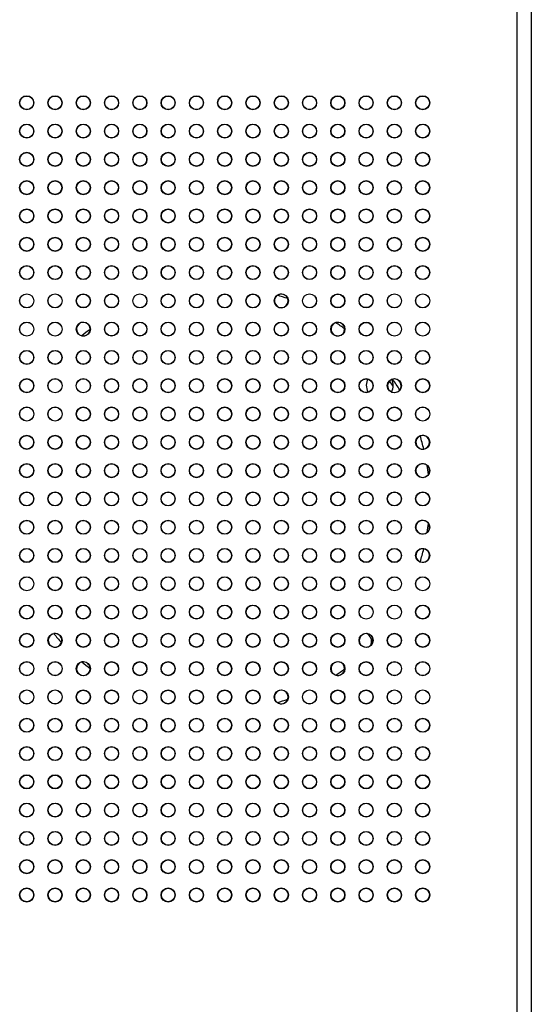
# Model space of a CAD drawing. Header units: millimetres. Extents: x 1141 to 9683, y 1625 to 6203.
# Tile 18 of 118: x 1763 to 1835, y 2592 to 2731. Entities that reach past the tile are written whole.
import ezdxf

# ---------------------------------------------------------------- set-up
doc = ezdxf.new("R2010")
doc.units = ezdxf.units.MM
doc.header["$LTSCALE"] = 25

msp = doc.modelspace()

# ---------------------------------------------------------------- linework, layer by layer
at = {"color": 7, "linetype": 'Continuous', "lineweight": 25}
for p, q in [((1832.94, 2163.67), (1832.94, 3033.67)), ((1834.94, 3033.67), (1834.94, 2163.67)), ((1799.03, 2692.46), (1799.03, 2692.46)), ((1800.49, 2691.99), (1800.5, 2691.99)), ((1807.29, 2688.59), (1807.29, 2688.59)), ((1771.39, 2686.73), (1771.39, 2686.73)), ((1772.54, 2687.65), (1772.55, 2687.65)), ((1808.54, 2687.7), (1808.55, 2687.7)), ((1815.41, 2679.6), (1814.91, 2680.37)), ((1815.35, 2680.61), (1815.35, 2680.61)), ((1816.33, 2679.07), (1816.33, 2679.07)), ((1819.23, 2672.57), (1819.23, 2672.57)), ((1819.74, 2670.73), (1819.74, 2670.72)), ((1820.21, 2668.41), (1820.21, 2668.41)), ((1820.38, 2667.14), (1820.38, 2667.14)), ((1820.38, 2660.22), (1820.38, 2660.21)), ((1820.21, 2658.94), (1820.21, 2658.94)), ((1819.74, 2656.63), (1819.74, 2656.62)), ((1819.23, 2654.78), (1819.23, 2654.78)), ((1767.41, 2644.62), (1767.41, 2644.62)), ((1811.67, 2644.64), (1811.68, 2644.63)), ((1811.85, 2644.51), (1811.68, 2644.63)), ((1768.5, 2643.37), (1768.5, 2643.37)), ((1812.21, 2642.95), (1812.21, 2642.94)), ((1771.39, 2640.62), (1771.39, 2640.62)), ((1772.55, 2639.7), (1772.54, 2639.7)), ((1808.55, 2639.65), (1808.54, 2639.65)), ((1807.29, 2638.76), (1807.29, 2638.76)), ((1800.5, 2635.36), (1800.49, 2635.36)), ((1799.03, 2634.89), (1799.03, 2634.89))]:
    msp.add_line(p, q, dxfattribs=at)
at = {"color": 7, "linetype": 'Continuous', "lineweight": 25, "flags": 128}
for points in [[(1811.62, 2679.74), (1811.76, 2680.46), (1811.83, 2680.61)], [(1811.89, 2678.76), (1811.76, 2679.01), (1811.62, 2679.74)]]:
    msp.add_lwpolyline(points, dxfattribs=at)
at = {"color": 7, "linetype": 'Continuous', "lineweight": 25}
for centre, radius in [((1763.58, 2719.68), 1), ((1763.58, 2719.68), 0.962), ((1767.58, 2719.68), 1), ((1767.58, 2719.68), 0.962), ((1771.58, 2719.68), 1), ((1771.58, 2719.68), 0.962), ((1775.58, 2719.68), 1), ((1775.58, 2719.68), 0.962), ((1779.58, 2719.68), 1), ((1779.58, 2719.68), 0.962), ((1783.58, 2719.68), 1), ((1783.58, 2719.68), 0.962), ((1787.58, 2719.68), 1), ((1787.58, 2719.68), 0.962), ((1791.58, 2719.68), 1), ((1791.58, 2719.68), 0.962), ((1795.58, 2719.68), 1), ((1795.58, 2719.68), 0.962), ((1799.58, 2719.68), 1), ((1799.58, 2719.68), 0.962), ((1803.58, 2719.68), 1), ((1803.58, 2719.68), 0.962), ((1807.58, 2719.68), 1), ((1807.58, 2719.68), 0.962), ((1811.58, 2719.68), 1), ((1811.58, 2719.68), 0.962), ((1815.58, 2719.68), 1), ((1815.58, 2719.68), 0.962), ((1819.58, 2719.68), 1), ((1819.58, 2719.68), 0.962), ((1763.58, 2715.68), 1), ((1763.58, 2715.68), 0.962), ((1767.58, 2715.68), 1), ((1767.58, 2715.68), 0.962), ((1771.58, 2715.68), 1), ((1771.58, 2715.68), 0.962), ((1775.58, 2715.68), 1), ((1775.58, 2715.68), 0.962), ((1779.58, 2715.68), 1), ((1779.58, 2715.68), 0.962), ((1783.58, 2715.68), 1), ((1783.58, 2715.68), 0.962), ((1787.58, 2715.68), 1), ((1787.58, 2715.68), 0.962), ((1791.58, 2715.68), 1), ((1791.58, 2715.68), 0.962), ((1795.58, 2715.68), 1), ((1795.58, 2715.68), 0.962), ((1799.58, 2715.68), 1), ((1799.58, 2715.68), 0.962), ((1803.58, 2715.68), 1), ((1803.58, 2715.68), 0.962), ((1807.58, 2715.68), 1), ((1807.58, 2715.68), 0.962), ((1811.58, 2715.68), 1), ((1811.58, 2715.68), 0.962), ((1815.58, 2715.68), 1), ((1815.58, 2715.68), 0.962), ((1819.58, 2715.68), 1), ((1819.58, 2715.68), 0.962), ((1763.58, 2711.68), 1), ((1763.58, 2711.68), 0.962), ((1767.58, 2711.68), 1), ((1767.58, 2711.68), 0.962), ((1771.58, 2711.68), 1), ((1771.58, 2711.68), 0.962), ((1775.58, 2711.68), 1), ((1775.58, 2711.68), 0.962), ((1779.58, 2711.68), 1), ((1779.58, 2711.68), 0.962), ((1783.58, 2711.68), 1), ((1783.58, 2711.68), 0.962), ((1787.58, 2711.68), 1), ((1787.58, 2711.68), 0.962), ((1791.58, 2711.68), 1), ((1791.58, 2711.68), 0.962), ((1795.58, 2711.68), 1), ((1795.58, 2711.68), 0.962), ((1799.58, 2711.68), 1), ((1799.58, 2711.68), 0.962), ((1803.58, 2711.68), 1), ((1803.58, 2711.68), 0.962), ((1807.58, 2711.68), 1), ((1807.58, 2711.68), 0.962), ((1811.58, 2711.68), 1), ((1811.58, 2711.68), 0.962), ((1815.58, 2711.68), 1), ((1815.58, 2711.68), 0.962), ((1819.58, 2711.68), 1), ((1819.58, 2711.68), 0.962), ((1763.58, 2707.68), 1), ((1763.58, 2707.68), 0.962), ((1767.58, 2707.68), 1), ((1767.58, 2707.68), 0.962), ((1771.58, 2707.68), 1), ((1771.58, 2707.68), 0.962), ((1775.58, 2707.68), 1), ((1775.58, 2707.68), 0.962), ((1779.58, 2707.68), 1), ((1779.58, 2707.68), 0.962), ((1783.58, 2707.68), 1), ((1783.58, 2707.68), 0.962), ((1787.58, 2707.68), 1), ((1787.58, 2707.68), 0.962), ((1791.58, 2707.68), 1), ((1791.58, 2707.68), 0.962), ((1795.58, 2707.68), 1), ((1795.58, 2707.68), 0.962), ((1799.58, 2707.68), 1), ((1799.58, 2707.68), 0.962), ((1803.58, 2707.68), 1), ((1803.58, 2707.68), 0.962), ((1807.58, 2707.68), 1), ((1807.58, 2707.68), 0.962), ((1811.58, 2707.68), 1), ((1811.58, 2707.68), 0.962), ((1815.58, 2707.68), 1), ((1815.58, 2707.68), 0.962), ((1819.58, 2707.68), 1), ((1819.58, 2707.68), 0.962), ((1763.58, 2703.68), 1), ((1763.58, 2703.68), 0.962), ((1767.58, 2703.68), 1), ((1767.58, 2703.68), 0.962), ((1771.58, 2703.68), 1), ((1771.58, 2703.68), 0.962), ((1775.58, 2703.68), 1), ((1775.58, 2703.68), 0.962), ((1779.58, 2703.68), 1), ((1779.58, 2703.68), 0.962), ((1783.58, 2703.68), 1), ((1783.58, 2703.68), 0.962), ((1787.58, 2703.68), 1), ((1787.58, 2703.68), 0.962), ((1791.58, 2703.68), 1), ((1791.58, 2703.68), 0.962), ((1795.58, 2703.68), 1), ((1795.58, 2703.68), 0.962), ((1799.58, 2703.68), 1), ((1799.58, 2703.68), 0.962), ((1803.58, 2703.68), 1), ((1803.58, 2703.68), 0.962), ((1807.58, 2703.68), 1), ((1807.58, 2703.68), 0.962), ((1811.58, 2703.68), 1), ((1811.58, 2703.68), 0.962), ((1815.58, 2703.68), 1), ((1815.58, 2703.68), 0.962), ((1819.58, 2703.68), 1), ((1819.58, 2703.68), 0.962), ((1763.58, 2699.68), 1), ((1763.58, 2699.68), 0.962), ((1767.58, 2699.68), 1), ((1767.58, 2699.68), 0.962), ((1771.58, 2699.68), 1), ((1771.58, 2699.68), 0.962), ((1775.58, 2699.68), 1), ((1775.58, 2699.68), 0.962), ((1779.58, 2699.68), 1), ((1779.58, 2699.68), 0.962), ((1783.58, 2699.68), 1), ((1783.58, 2699.68), 0.962), ((1787.58, 2699.68), 1), ((1787.58, 2699.68), 0.962), ((1791.58, 2699.68), 1), ((1791.58, 2699.68), 0.962), ((1795.58, 2699.68), 1), ((1795.58, 2699.68), 0.962), ((1799.58, 2699.68), 1), ((1799.58, 2699.68), 0.962), ((1803.58, 2699.68), 1), ((1803.58, 2699.68), 0.962), ((1807.58, 2699.68), 1), ((1807.58, 2699.68), 0.962), ((1811.58, 2699.68), 1), ((1811.58, 2699.68), 0.962), ((1815.58, 2699.68), 1), ((1815.58, 2699.68), 0.962), ((1819.58, 2699.68), 1), ((1819.58, 2699.68), 0.962), ((1763.58, 2695.68), 1), ((1763.58, 2695.68), 0.962), ((1767.58, 2695.68), 1), ((1767.58, 2695.68), 0.962), ((1771.58, 2695.68), 1), ((1771.58, 2695.68), 0.962), ((1775.58, 2695.68), 1), ((1775.58, 2695.68), 0.962), ((1779.58, 2695.68), 1), ((1779.58, 2695.68), 0.962), ((1783.58, 2695.68), 1), ((1783.58, 2695.68), 0.962), ((1787.58, 2695.68), 1), ((1787.58, 2695.68), 0.962), ((1791.58, 2695.68), 1), ((1791.58, 2695.68), 0.962), ((1795.58, 2695.68), 1), ((1795.58, 2695.68), 0.962), ((1799.58, 2695.68), 1), ((1799.58, 2695.68), 0.962), ((1803.58, 2695.68), 1), ((1803.58, 2695.68), 0.962), ((1807.58, 2695.68), 1), ((1807.58, 2695.68), 0.962), ((1811.58, 2695.68), 1), ((1811.58, 2695.68), 0.962), ((1815.58, 2695.68), 1), ((1815.58, 2695.68), 0.962), ((1819.58, 2695.68), 1), ((1819.58, 2695.68), 0.962), ((1763.58, 2691.68), 1), ((1763.58, 2691.68), 0.988), ((1767.58, 2691.68), 1), ((1767.58, 2691.68), 0.988), ((1771.58, 2691.68), 1), ((1771.58, 2691.68), 0.962), ((1775.58, 2691.68), 1), ((1775.58, 2691.68), 0.962), ((1779.58, 2691.68), 1), ((1779.58, 2691.68), 0.988), ((1783.58, 2691.68), 1), ((1783.58, 2691.68), 0.965), ((1787.58, 2691.68), 1), ((1787.58, 2691.68), 0.965), ((1791.58, 2691.68), 1), ((1791.58, 2691.68), 0.965), ((1795.58, 2691.68), 1), ((1795.58, 2691.68), 0.965), ((1799.58, 2691.68), 1), ((1803.58, 2691.68), 1), ((1803.58, 2691.68), 0.988), ((1807.58, 2691.68), 1), ((1807.58, 2691.68), 0.962), ((1811.58, 2691.68), 1), ((1811.58, 2691.68), 0.962), ((1815.58, 2691.68), 1), ((1815.58, 2691.68), 0.988), ((1819.58, 2691.68), 1), ((1819.58, 2691.68), 0.988), ((1763.58, 2687.68), 1), ((1763.58, 2687.68), 0.988), ((1767.58, 2687.68), 1), ((1767.58, 2687.68), 0.988), ((1771.58, 2687.68), 1), ((1775.58, 2687.68), 1), ((1775.58, 2687.68), 0.965), ((1779.58, 2687.68), 1), ((1779.58, 2687.68), 0.965), ((1783.58, 2687.68), 1), ((1783.58, 2687.68), 0.965), ((1787.58, 2687.68), 1), ((1787.58, 2687.68), 0.965), ((1791.58, 2687.68), 1), ((1791.58, 2687.68), 0.965), ((1795.58, 2687.68), 1), ((1795.58, 2687.68), 0.965), ((1799.58, 2687.68), 1), ((1799.58, 2687.68), 0.965), ((1803.58, 2687.68), 1), ((1803.58, 2687.68), 0.965), ((1807.58, 2687.68), 1), ((1811.58, 2687.68), 1), ((1811.58, 2687.68), 0.962), ((1815.58, 2687.68), 1), ((1815.58, 2687.68), 0.988), ((1819.58, 2687.68), 1), ((1819.58, 2687.68), 0.988), ((1763.58, 2683.68), 1), ((1763.58, 2683.68), 0.962), ((1767.58, 2683.68), 1), ((1767.58, 2683.68), 0.962), ((1771.58, 2683.68), 1), ((1771.58, 2683.68), 0.965), ((1775.58, 2683.68), 1), ((1775.58, 2683.68), 0.965), ((1779.58, 2683.68), 1), ((1779.58, 2683.68), 0.965), ((1783.58, 2683.68), 1), ((1783.58, 2683.68), 0.965), ((1787.58, 2683.68), 1), ((1787.58, 2683.68), 0.965), ((1791.58, 2683.68), 1), ((1791.58, 2683.68), 0.965), ((1795.58, 2683.68), 1), ((1795.58, 2683.68), 0.965), ((1799.58, 2683.68), 1), ((1799.58, 2683.68), 0.965), ((1803.58, 2683.68), 1), ((1803.58, 2683.68), 0.965), ((1807.58, 2683.68), 1), ((1807.58, 2683.68), 0.965), ((1811.58, 2683.68), 1), ((1811.58, 2683.68), 0.965), ((1815.58, 2683.68), 1), ((1815.58, 2683.68), 0.962), ((1819.58, 2683.68), 1), ((1819.58, 2683.68), 0.962), ((1763.58, 2679.68), 1), ((1763.58, 2679.68), 0.962), ((1767.58, 2679.68), 1), ((1767.58, 2679.68), 0.988), ((1771.58, 2679.68), 1), ((1771.58, 2679.68), 0.988), ((1775.58, 2679.68), 1), ((1775.58, 2679.68), 0.965), ((1779.58, 2679.68), 1), ((1779.58, 2679.68), 0.965), ((1783.58, 2679.68), 1), ((1783.58, 2679.68), 0.965), ((1787.58, 2679.68), 1), ((1787.58, 2679.68), 0.965), ((1791.58, 2679.68), 1), ((1791.58, 2679.68), 0.965), ((1795.58, 2679.68), 1), ((1795.58, 2679.68), 0.965), ((1799.58, 2679.68), 1), ((1799.58, 2679.68), 0.965), ((1803.58, 2679.68), 1), ((1803.58, 2679.68), 0.965), ((1807.58, 2679.68), 1), ((1807.58, 2679.68), 0.965), ((1811.58, 2679.68), 1), ((1811.58, 2679.68), 0.965), ((1815.58, 2679.68), 1), ((1819.58, 2679.68), 1), ((1819.58, 2679.68), 0.962), ((1763.58, 2675.68), 1), ((1763.58, 2675.68), 0.988), ((1767.58, 2675.68), 1), ((1767.58, 2675.68), 0.988), ((1771.58, 2675.68), 1), ((1771.58, 2675.68), 0.965), ((1775.58, 2675.68), 1), ((1775.58, 2675.68), 0.965), ((1779.58, 2675.68), 1), ((1779.58, 2675.68), 0.965), ((1783.58, 2675.68), 1), ((1783.58, 2675.68), 0.965), ((1787.58, 2675.68), 1), ((1787.58, 2675.68), 0.965), ((1791.58, 2675.68), 1), ((1791.58, 2675.68), 0.965), ((1795.58, 2675.68), 1), ((1795.58, 2675.68), 0.965), ((1799.58, 2675.68), 1), ((1799.58, 2675.68), 0.965), ((1803.58, 2675.68), 1), ((1803.58, 2675.68), 0.965), ((1807.58, 2675.68), 1), ((1807.58, 2675.68), 0.965), ((1811.58, 2675.68), 1), ((1811.58, 2675.68), 0.965), ((1815.58, 2675.68), 1), ((1815.58, 2675.68), 0.965), ((1819.58, 2675.68), 1), ((1819.58, 2675.68), 0.988), ((1763.58, 2671.68), 1), ((1763.58, 2671.68), 0.965), ((1767.58, 2671.68), 1), ((1767.58, 2671.68), 0.965), ((1771.58, 2671.68), 1), ((1771.58, 2671.68), 0.965), ((1775.58, 2671.68), 1), ((1775.58, 2671.68), 0.965), ((1779.58, 2671.68), 1), ((1779.58, 2671.68), 0.965), ((1783.58, 2671.68), 1), ((1783.58, 2671.68), 0.965), ((1787.58, 2671.68), 1), ((1787.58, 2671.68), 0.965), ((1791.58, 2671.68), 1), ((1791.58, 2671.68), 0.965), ((1795.58, 2671.68), 1), ((1795.58, 2671.68), 0.965), ((1799.58, 2671.68), 1), ((1799.58, 2671.68), 0.965), ((1803.58, 2671.68), 1), ((1803.58, 2671.68), 0.965), ((1807.58, 2671.68), 1), ((1807.58, 2671.68), 0.965), ((1811.58, 2671.68), 1), ((1811.58, 2671.68), 0.965), ((1815.58, 2671.68), 1), ((1815.58, 2671.68), 0.965), ((1819.58, 2671.68), 1), ((1763.58, 2667.68), 1), ((1763.58, 2667.68), 0.965), ((1767.58, 2667.68), 1), ((1767.58, 2667.68), 0.965), ((1771.58, 2667.68), 1), ((1771.58, 2667.68), 0.965), ((1775.58, 2667.68), 1), ((1775.58, 2667.68), 0.965), ((1779.58, 2667.68), 1), ((1779.58, 2667.68), 0.965), ((1783.58, 2667.68), 1), ((1783.58, 2667.68), 0.965), ((1787.58, 2667.68), 1), ((1787.58, 2667.68), 0.965), ((1791.58, 2667.68), 1), ((1791.58, 2667.68), 0.965), ((1795.58, 2667.68), 1), ((1795.58, 2667.68), 0.965), ((1799.58, 2667.68), 1), ((1799.58, 2667.68), 0.965), ((1803.58, 2667.68), 1), ((1803.58, 2667.68), 0.965), ((1807.58, 2667.68), 1), ((1807.58, 2667.68), 0.965), ((1811.58, 2667.68), 1), ((1811.58, 2667.68), 0.965), ((1815.58, 2667.68), 1), ((1815.58, 2667.68), 0.965), ((1819.58, 2667.68), 1), ((1763.58, 2663.68), 1), ((1763.58, 2663.68), 0.965), ((1767.58, 2663.68), 1), ((1767.58, 2663.68), 0.965), ((1771.58, 2663.68), 1), ((1771.58, 2663.68), 0.965), ((1775.58, 2663.68), 1), ((1775.58, 2663.68), 0.965), ((1779.58, 2663.68), 1), ((1779.58, 2663.68), 0.965), ((1783.58, 2663.68), 1), ((1783.58, 2663.68), 0.965), ((1787.58, 2663.68), 1), ((1787.58, 2663.68), 0.965), ((1791.58, 2663.68), 1), ((1791.58, 2663.68), 0.965), ((1795.58, 2663.68), 1), ((1795.58, 2663.68), 0.965), ((1799.58, 2663.68), 1), ((1799.58, 2663.68), 0.965), ((1803.58, 2663.68), 1), ((1803.58, 2663.68), 0.965), ((1807.58, 2663.68), 1), ((1807.58, 2663.68), 0.965), ((1811.58, 2663.68), 1), ((1811.58, 2663.68), 0.965), ((1815.58, 2663.68), 1), ((1815.58, 2663.68), 0.965), ((1819.58, 2663.68), 1), ((1819.58, 2663.68), 0.965), ((1763.58, 2659.68), 1), ((1763.58, 2659.68), 0.965), ((1767.58, 2659.68), 1), ((1767.58, 2659.68), 0.965), ((1771.58, 2659.68), 1), ((1771.58, 2659.68), 0.965), ((1775.58, 2659.68), 1), ((1775.58, 2659.68), 0.965), ((1779.58, 2659.68), 1), ((1779.58, 2659.68), 0.965), ((1783.58, 2659.68), 1), ((1783.58, 2659.68), 0.965), ((1787.58, 2659.68), 1), ((1787.58, 2659.68), 0.965), ((1791.58, 2659.68), 1), ((1791.58, 2659.68), 0.965), ((1795.58, 2659.68), 1), ((1795.58, 2659.68), 0.965), ((1799.58, 2659.68), 1), ((1799.58, 2659.68), 0.965), ((1803.58, 2659.68), 1), ((1803.58, 2659.68), 0.965), ((1807.58, 2659.68), 1), ((1807.58, 2659.68), 0.965), ((1811.58, 2659.68), 1), ((1811.58, 2659.68), 0.965), ((1815.58, 2659.68), 1), ((1815.58, 2659.68), 0.965), ((1819.58, 2659.68), 1), ((1763.58, 2655.68), 1), ((1763.58, 2655.68), 0.965), ((1767.58, 2655.68), 1), ((1767.58, 2655.68), 0.965), ((1771.58, 2655.68), 1), ((1771.58, 2655.68), 0.965), ((1775.58, 2655.68), 1), ((1775.58, 2655.68), 0.965), ((1779.58, 2655.68), 1), ((1779.58, 2655.68), 0.965), ((1783.58, 2655.68), 1), ((1783.58, 2655.68), 0.965), ((1787.58, 2655.68), 1), ((1787.58, 2655.68), 0.965), ((1791.58, 2655.68), 1), ((1791.58, 2655.68), 0.965), ((1795.58, 2655.68), 1), ((1795.58, 2655.68), 0.965), ((1799.58, 2655.68), 1), ((1799.58, 2655.68), 0.965), ((1803.58, 2655.68), 1), ((1803.58, 2655.68), 0.965), ((1807.58, 2655.68), 1), ((1807.58, 2655.68), 0.965), ((1811.58, 2655.68), 1), ((1811.58, 2655.68), 0.965), ((1815.58, 2655.68), 1), ((1815.58, 2655.68), 0.965), ((1819.58, 2655.68), 1), ((1763.58, 2651.68), 1), ((1763.58, 2651.68), 0.988), ((1767.58, 2651.68), 1), ((1767.58, 2651.68), 0.965), ((1771.58, 2651.68), 1), ((1771.58, 2651.68), 0.965), ((1775.58, 2651.68), 1), ((1775.58, 2651.68), 0.965), ((1779.58, 2651.68), 1), ((1779.58, 2651.68), 0.965), ((1783.58, 2651.68), 1), ((1783.58, 2651.68), 0.965), ((1787.58, 2651.68), 1), ((1787.58, 2651.68), 0.965), ((1791.58, 2651.68), 1), ((1791.58, 2651.68), 0.965), ((1795.58, 2651.68), 1), ((1795.58, 2651.68), 0.965), ((1799.58, 2651.68), 1), ((1799.58, 2651.68), 0.965), ((1803.58, 2651.68), 1), ((1803.58, 2651.68), 0.965), ((1807.58, 2651.68), 1), ((1807.58, 2651.68), 0.965), ((1811.58, 2651.68), 1), ((1811.58, 2651.68), 0.965), ((1815.58, 2651.68), 1), ((1815.58, 2651.68), 0.988), ((1819.58, 2651.68), 1), ((1819.58, 2651.68), 0.988), ((1763.58, 2647.68), 1), ((1763.58, 2647.68), 0.962), ((1767.58, 2647.68), 1), ((1767.58, 2647.68), 0.965), ((1771.58, 2647.68), 1), ((1771.58, 2647.68), 0.965), ((1775.58, 2647.68), 1), ((1775.58, 2647.68), 0.965), ((1779.58, 2647.68), 1), ((1779.58, 2647.68), 0.965), ((1783.58, 2647.68), 1), ((1783.58, 2647.68), 0.965), ((1787.58, 2647.68), 1), ((1787.58, 2647.68), 0.965), ((1791.58, 2647.68), 1), ((1791.58, 2647.68), 0.965), ((1795.58, 2647.68), 1), ((1795.58, 2647.68), 0.965), ((1799.58, 2647.68), 1), ((1799.58, 2647.68), 0.965), ((1803.58, 2647.68), 1), ((1803.58, 2647.68), 0.965), ((1807.58, 2647.68), 1), ((1807.58, 2647.68), 0.965), ((1811.58, 2647.68), 1), ((1811.58, 2647.68), 0.988), ((1815.58, 2647.68), 1), ((1815.58, 2647.68), 0.988), ((1819.58, 2647.68), 1), ((1819.58, 2647.68), 0.962), ((1763.58, 2643.68), 1), ((1763.58, 2643.68), 0.962), ((1767.58, 2643.68), 1), ((1771.58, 2643.68), 1), ((1771.58, 2643.68), 0.965), ((1775.58, 2643.68), 1), ((1775.58, 2643.68), 0.965), ((1779.58, 2643.68), 1), ((1779.58, 2643.68), 0.965), ((1783.58, 2643.68), 1), ((1783.58, 2643.68), 0.965), ((1787.58, 2643.68), 1), ((1787.58, 2643.68), 0.965), ((1791.58, 2643.68), 1), ((1791.58, 2643.68), 0.965), ((1795.58, 2643.68), 1), ((1795.58, 2643.68), 0.965), ((1799.58, 2643.68), 1), ((1799.58, 2643.68), 0.965), ((1803.58, 2643.68), 1), ((1803.58, 2643.68), 0.965), ((1807.58, 2643.68), 1), ((1807.58, 2643.68), 0.965), ((1811.58, 2643.68), 1), ((1815.58, 2643.68), 1), ((1815.58, 2643.68), 0.962), ((1819.58, 2643.68), 1), ((1819.58, 2643.68), 0.962), ((1763.58, 2639.68), 1), ((1763.58, 2639.68), 0.988), ((1767.58, 2639.68), 1), ((1767.58, 2639.68), 0.988), ((1771.58, 2639.68), 1), ((1775.58, 2639.68), 1), ((1775.58, 2639.68), 0.965), ((1779.58, 2639.68), 1), ((1779.58, 2639.68), 0.965), ((1783.58, 2639.68), 1), ((1783.58, 2639.68), 0.965), ((1787.58, 2639.68), 1), ((1787.58, 2639.68), 0.965), ((1791.58, 2639.68), 1), ((1791.58, 2639.68), 0.965), ((1795.58, 2639.68), 1), ((1795.58, 2639.68), 0.965), ((1799.58, 2639.68), 1), ((1799.58, 2639.68), 0.965), ((1803.58, 2639.68), 1), ((1803.58, 2639.68), 0.965), ((1807.58, 2639.68), 1), ((1811.58, 2639.68), 1), ((1811.58, 2639.68), 0.962), ((1815.58, 2639.68), 1), ((1815.58, 2639.68), 0.988), ((1819.58, 2639.68), 1), ((1819.58, 2639.68), 0.988), ((1763.58, 2635.68), 1), ((1763.58, 2635.68), 0.988), ((1767.58, 2635.68), 1), ((1767.58, 2635.68), 0.988), ((1771.58, 2635.68), 1), ((1771.58, 2635.68), 0.962), ((1775.58, 2635.68), 1), ((1775.58, 2635.68), 0.962), ((1779.58, 2635.68), 1), ((1779.58, 2635.68), 0.988), ((1783.58, 2635.68), 1), ((1783.58, 2635.68), 0.965), ((1787.58, 2635.68), 1), ((1787.58, 2635.68), 0.965), ((1791.58, 2635.68), 1), ((1791.58, 2635.68), 0.965), ((1795.58, 2635.68), 1), ((1795.58, 2635.68), 0.965), ((1799.58, 2635.68), 1), ((1803.58, 2635.68), 1), ((1803.58, 2635.68), 0.988), ((1807.58, 2635.68), 1), ((1807.58, 2635.68), 0.962), ((1811.58, 2635.68), 1), ((1811.58, 2635.68), 0.962), ((1815.58, 2635.68), 1), ((1815.58, 2635.68), 0.988), ((1819.58, 2635.68), 1), ((1819.58, 2635.68), 0.988), ((1763.58, 2631.68), 1), ((1763.58, 2631.68), 0.962), ((1767.58, 2631.68), 1), ((1767.58, 2631.68), 0.962), ((1771.58, 2631.68), 1), ((1771.58, 2631.68), 0.962), ((1775.58, 2631.68), 1), ((1775.58, 2631.68), 0.962), ((1779.58, 2631.68), 1), ((1779.58, 2631.68), 0.962), ((1783.58, 2631.68), 1), ((1783.58, 2631.68), 0.962), ((1787.58, 2631.68), 1), ((1787.58, 2631.68), 0.962), ((1791.58, 2631.68), 1), ((1791.58, 2631.68), 0.962), ((1795.58, 2631.68), 1), ((1795.58, 2631.68), 0.962), ((1799.58, 2631.68), 1), ((1799.58, 2631.68), 0.962), ((1803.58, 2631.68), 1), ((1803.58, 2631.68), 0.962), ((1807.58, 2631.68), 1), ((1807.58, 2631.68), 0.962), ((1811.58, 2631.68), 1), ((1811.58, 2631.68), 0.962), ((1815.58, 2631.68), 1), ((1815.58, 2631.68), 0.962), ((1819.58, 2631.68), 1), ((1819.58, 2631.68), 0.962), ((1763.58, 2627.68), 1), ((1763.58, 2627.68), 0.962), ((1767.58, 2627.68), 1), ((1767.58, 2627.68), 0.962), ((1771.58, 2627.68), 1), ((1771.58, 2627.68), 0.962), ((1775.58, 2627.68), 1), ((1775.58, 2627.68), 0.962), ((1779.58, 2627.68), 1), ((1779.58, 2627.68), 0.962), ((1783.58, 2627.68), 1), ((1783.58, 2627.68), 0.962), ((1787.58, 2627.68), 1), ((1787.58, 2627.68), 0.962), ((1791.58, 2627.68), 1), ((1791.58, 2627.68), 0.962), ((1795.58, 2627.68), 1), ((1795.58, 2627.68), 0.962), ((1799.58, 2627.68), 1), ((1799.58, 2627.68), 0.962), ((1803.58, 2627.68), 1), ((1803.58, 2627.68), 0.962), ((1807.58, 2627.68), 1), ((1807.58, 2627.68), 0.962), ((1811.58, 2627.68), 1), ((1811.58, 2627.68), 0.962), ((1815.58, 2627.68), 1), ((1815.58, 2627.68), 0.962), ((1819.58, 2627.68), 1), ((1819.58, 2627.68), 0.962), ((1763.58, 2623.68), 1), ((1763.58, 2623.68), 0.962), ((1767.58, 2623.68), 1), ((1767.58, 2623.68), 0.962), ((1771.58, 2623.68), 1), ((1771.58, 2623.68), 0.962), ((1775.58, 2623.68), 1), ((1775.58, 2623.68), 0.962), ((1779.58, 2623.68), 1), ((1779.58, 2623.68), 0.962), ((1783.58, 2623.68), 1), ((1783.58, 2623.68), 0.962), ((1787.58, 2623.68), 1), ((1787.58, 2623.68), 0.962), ((1791.58, 2623.68), 1), ((1791.58, 2623.68), 0.962), ((1795.58, 2623.68), 1), ((1795.58, 2623.68), 0.962), ((1799.58, 2623.68), 1), ((1799.58, 2623.68), 0.962), ((1803.58, 2623.68), 1), ((1803.58, 2623.68), 0.962), ((1807.58, 2623.68), 1), ((1807.58, 2623.68), 0.962), ((1811.58, 2623.68), 1), ((1811.58, 2623.68), 0.962), ((1815.58, 2623.68), 1), ((1815.58, 2623.68), 0.962), ((1819.58, 2623.68), 1), ((1819.58, 2623.68), 0.962), ((1763.58, 2619.68), 1), ((1763.58, 2619.68), 0.962), ((1767.58, 2619.68), 1), ((1767.58, 2619.68), 0.962), ((1771.58, 2619.68), 1), ((1771.58, 2619.68), 0.962), ((1775.58, 2619.68), 1), ((1775.58, 2619.68), 0.962), ((1779.58, 2619.68), 1), ((1779.58, 2619.68), 0.962), ((1783.58, 2619.68), 1), ((1783.58, 2619.68), 0.962), ((1787.58, 2619.68), 1), ((1787.58, 2619.68), 0.962), ((1791.58, 2619.68), 1), ((1791.58, 2619.68), 0.962), ((1795.58, 2619.68), 1), ((1795.58, 2619.68), 0.962), ((1799.58, 2619.68), 1), ((1799.58, 2619.68), 0.962), ((1803.58, 2619.68), 1), ((1803.58, 2619.68), 0.962), ((1807.58, 2619.68), 1), ((1807.58, 2619.68), 0.962), ((1811.58, 2619.68), 1), ((1811.58, 2619.68), 0.962), ((1815.58, 2619.68), 1), ((1815.58, 2619.68), 0.962), ((1819.58, 2619.68), 1), ((1819.58, 2619.68), 0.962), ((1763.58, 2615.68), 1), ((1763.58, 2615.68), 0.962), ((1767.58, 2615.68), 1), ((1767.58, 2615.68), 0.962), ((1771.58, 2615.68), 1), ((1771.58, 2615.68), 0.962), ((1775.58, 2615.68), 1), ((1775.58, 2615.68), 0.962), ((1779.58, 2615.68), 1), ((1779.58, 2615.68), 0.962), ((1783.58, 2615.68), 1), ((1783.58, 2615.68), 0.962), ((1787.58, 2615.68), 1), ((1787.58, 2615.68), 0.962), ((1791.58, 2615.68), 1), ((1791.58, 2615.68), 0.962), ((1795.58, 2615.68), 1), ((1795.58, 2615.68), 0.962), ((1799.58, 2615.68), 1), ((1799.58, 2615.68), 0.962), ((1803.58, 2615.68), 1), ((1803.58, 2615.68), 0.962), ((1807.58, 2615.68), 1), ((1807.58, 2615.68), 0.962), ((1811.58, 2615.68), 1), ((1811.58, 2615.68), 0.962), ((1815.58, 2615.68), 1), ((1815.58, 2615.68), 0.962), ((1819.58, 2615.68), 1), ((1819.58, 2615.68), 0.962), ((1763.58, 2611.68), 1), ((1763.58, 2611.68), 0.962), ((1767.58, 2611.68), 1), ((1767.58, 2611.68), 0.962), ((1771.58, 2611.68), 1), ((1771.58, 2611.68), 0.962), ((1775.58, 2611.68), 1), ((1775.58, 2611.68), 0.962), ((1779.58, 2611.68), 1), ((1779.58, 2611.68), 0.962), ((1783.58, 2611.68), 1), ((1783.58, 2611.68), 0.962), ((1787.58, 2611.68), 1), ((1787.58, 2611.68), 0.962), ((1791.58, 2611.68), 1), ((1791.58, 2611.68), 0.962), ((1795.58, 2611.68), 1), ((1795.58, 2611.68), 0.962), ((1799.58, 2611.68), 1), ((1799.58, 2611.68), 0.962), ((1803.58, 2611.68), 1), ((1803.58, 2611.68), 0.962), ((1807.58, 2611.68), 1), ((1807.58, 2611.68), 0.962), ((1811.58, 2611.68), 1), ((1811.58, 2611.68), 0.962), ((1815.58, 2611.68), 1), ((1815.58, 2611.68), 0.962), ((1819.58, 2611.68), 1), ((1819.58, 2611.68), 0.962), ((1763.58, 2607.68), 1), ((1767.58, 2607.68), 1), ((1771.58, 2607.68), 1), ((1775.58, 2607.68), 1), ((1779.58, 2607.68), 1), ((1783.58, 2607.68), 1), ((1787.58, 2607.68), 1), ((1791.58, 2607.68), 1), ((1795.58, 2607.68), 1), ((1799.58, 2607.68), 1), ((1803.58, 2607.68), 1), ((1807.58, 2607.68), 1), ((1811.58, 2607.68), 1), ((1815.58, 2607.68), 1), ((1819.58, 2607.68), 1), ((1763.58, 2607.68), 0.962), ((1767.58, 2607.68), 0.962), ((1771.58, 2607.68), 0.962), ((1775.58, 2607.68), 0.962), ((1779.58, 2607.68), 0.962), ((1783.58, 2607.68), 0.962), ((1787.58, 2607.68), 0.962), ((1791.58, 2607.68), 0.962), ((1795.58, 2607.68), 0.962), ((1799.58, 2607.68), 0.962), ((1803.58, 2607.68), 0.962), ((1807.58, 2607.68), 0.962), ((1811.58, 2607.68), 0.962), ((1815.58, 2607.68), 0.962), ((1819.58, 2607.68), 0.962)]:
    msp.add_circle(centre, radius, dxfattribs=at)
for centre, radius, start, end in [((1799.58, 2691.68), 0.965, 125.3016, 19.0606), ((1799.58, 2691.68), 0.962, 19.2254, 125.1368), ((1790.58, 2663.68), 30, 70.7151, 73.6471), ((1771.58, 2687.68), 0.962, 358.2609, 258.474), ((1807.58, 2687.68), 0.965, 107.8093, 1.5683), ((1807.58, 2687.68), 0.962, 1.7331, 107.6445), ((1790.58, 2663.68), 30, 53.2228, 56.1548), ((1771.58, 2687.68), 0.965, 258.3082, 358.4268), ((1790.58, 2663.68), 30, 126.9627, 129.7723), ((1815.58, 2679.68), 0.965, 104.2353, 321.0032), ((1813.52, 2679.74), 1.9, 330.5508, 26.1108), ((1815.58, 2679.68), 0.962, 321.0795, 104.159), ((1790.58, 2663.68), 30, 30.877, 34.3615), ((1819.58, 2671.68), 0.965, 111.2851, 279.5592), ((1819.58, 2671.68), 0.962, 279.5446, 111.2998), ((1790.58, 2663.68), 30, 13.595, 17.2493), ((1819.58, 2667.68), 0.965, 49.7364, 325.9703), ((1819.58, 2667.68), 0.962, 326.213, 49.4936), ((1790.58, 2663.68), 30, 6.6329, 9.0737), ((1819.58, 2659.68), 0.965, 34.0297, 310.2636), ((1819.58, 2659.68), 0.962, 310.5064, 33.787), ((1790.58, 2663.68), 30, 350.9263, 353.3671), ((1819.58, 2655.68), 0.965, 80.4408, 248.7149), ((1819.58, 2655.68), 0.962, 248.7002, 80.4554), ((1790.58, 2663.68), 30, 342.7507, 346.405), ((1767.58, 2643.68), 0.962, 100.3118, 341.7064), ((1767.58, 2643.68), 0.965, 341.591, 100.4272), ((1790.58, 2663.68), 30, 219.4297, 222.5885), ((1811.58, 2643.68), 0.965, 84.7445, 310.4618), ((1811.58, 2643.68), 0.962, 311.0253, 84.3784), ((1811.16, 2643.53), 1.2, 331.2118, 55), ((1771.58, 2639.68), 0.962, 101.526, 1.7391), ((1771.58, 2639.68), 0.965, 1.5732, 101.6918), ((1790.58, 2663.68), 30, 230.2277, 233.0373), ((1807.58, 2639.68), 0.965, 358.4317, 252.1907), ((1807.58, 2639.68), 0.962, 252.3555, 358.2669), ((1790.58, 2663.68), 30, 303.8452, 306.7772), ((1799.58, 2635.68), 0.965, 340.9394, 234.6984), ((1799.58, 2635.68), 0.962, 234.8632, 340.7746), ((1790.58, 2663.68), 30, 286.3529, 289.2849)]:
    msp.add_arc(centre, radius, start, end, dxfattribs=at)

doc.saveas('drawing.dxf')
